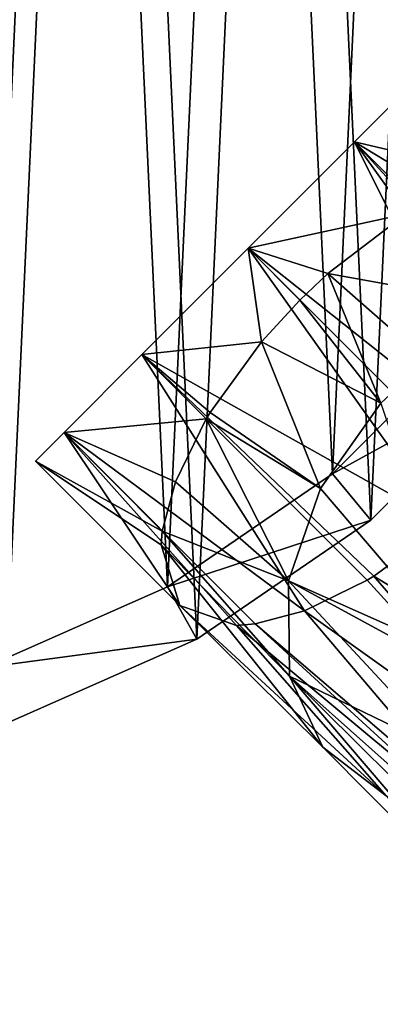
# Model space of a CAD drawing. Header units: millimetres. Extents: x 0 to 1133, y -557 to 576.
# Tile 186 of 193: x 633.84 to 636.84, y 555.18 to 563.36. Entities that reach past the tile are written whole.
import ezdxf

# ---------------------------------------------------------------- set-up
doc = ezdxf.new("R2010")
doc.units = ezdxf.units.MM
doc.header["$LTSCALE"] = 25.4
doc.layers.get('0').update_dxf_attribs({"true_color": 0xff5454})

# ---------------------------------------------------------------- blocks, each defined once
blk = doc.blocks.new('MORE-EYE-7826-7825-7608-CIRCLE.STL')
at = {"color": 18, "true_color": 0x000000}
mesh = blk.add_polyface(dxfattribs=at)
corners = [(940.1882, 583.5185, 1307.6162), (940.0269, 587.006, 1307.6162), (939.946, 585.2548, 1307.6162), (940.4283, 588.7125, 1307.6162), (940.7453, 581.8563, 1307.6162), (941.1364, 590.3162, 1307.6162), (941.5984, 580.3247, 1307.6162), (942.1272, 591.7626, 1307.6162), (942.7183, 578.976, 1307.6162), (943.3668, 593.0022, 1307.6162), (944.0671, 577.856, 1307.6162), (944.8131, 593.9929, 1307.6162), (945.5986, 577.0029, 1307.6162), (946.4168, 594.701, 1307.6162), (947.2608, 576.4459, 1307.6162), (948.1234, 595.1024, 1307.6162), (948.9971, 576.2036, 1307.6162), (949.8746, 595.1833, 1307.6162), (950.7484, 576.2846, 1307.6162), (951.6109, 594.9412, 1307.6162), (952.4548, 576.686, 1307.6162), (953.2731, 594.384, 1307.6162), (954.0586, 577.3941, 1307.6162), (954.8046, 593.531, 1307.6162), (955.5049, 578.3848, 1307.6162), (956.1534, 592.411, 1307.6162), (956.7445, 579.6245, 1307.6162), (957.2733, 591.0623, 1307.6162), (957.7352, 581.0707, 1307.6162), (958.1264, 589.5308, 1307.6162), (958.4434, 582.6745, 1307.6162), (958.6835, 587.8685, 1307.6162), (958.8447, 584.381, 1307.6162), (958.9257, 586.1323, 1307.6162)]
mesh.append_faces([[corners[k] for k in face] for face in [(0, 1, 2), (31, 32, 33)]], dxfattribs={"vtx0": -1, "color": 18})
mesh.append_faces([[corners[k] for k in face] for face in [(1, 0, 3), (3, 4, 5), (5, 6, 7), (7, 8, 9), (9, 10, 11), (11, 12, 13), (13, 14, 15), (15, 16, 17), (17, 18, 19), (19, 20, 21), (21, 22, 23), (23, 24, 25), (25, 26, 27), (27, 28, 29), (29, 30, 31)]], dxfattribs={"vtx0": -1, "vtx1": -1, "color": 18})
mesh.append_faces([[corners[k] for k in face] for face in [(3, 0, 4), (5, 4, 6), (7, 6, 8), (9, 8, 10), (11, 10, 12), (13, 12, 14), (15, 14, 16), (17, 16, 18), (19, 18, 20), (21, 20, 22), (23, 22, 24), (25, 24, 26), (27, 26, 28), (29, 28, 30), (31, 30, 32)]], dxfattribs={"vtx0": -1, "vtx2": -1, "color": 18})
mesh = blk.add_polyface(dxfattribs=at)
corners = [(940.5222, 586.9369, 1283.6162), (940.6749, 583.6329, 1283.6162), (940.4454, 585.2778, 1283.6162), (940.9024, 588.5536, 1283.6162), (941.2027, 582.0582, 1283.6162), (941.5732, 590.0729, 1283.6162), (942.0109, 580.6073, 1283.6162), (942.5118, 591.4431, 1283.6162), (943.0719, 579.3295, 1283.6162), (943.6862, 592.6175, 1283.6162), (944.3496, 578.2685, 1283.6162), (945.0564, 593.5561, 1283.6162), (945.8005, 577.4603, 1283.6162), (946.5757, 594.2269, 1283.6162), (947.3753, 576.9326, 1283.6162), (948.1924, 594.6072, 1283.6162), (949.0202, 576.7031, 1283.6162), (949.8515, 594.6839, 1283.6162), (950.6793, 576.7798, 1283.6162), (951.4964, 594.4545, 1283.6162), (952.296, 577.16, 1283.6162), (953.0711, 593.9266, 1283.6162), (953.8153, 577.8309, 1283.6162), (954.5221, 593.1185, 1283.6162), (955.1855, 578.7695, 1283.6162), (955.7998, 592.0574, 1283.6162), (956.3599, 579.9438, 1283.6162), (956.8608, 590.7797, 1283.6162), (957.2985, 581.3141, 1283.6162), (957.669, 589.3288, 1283.6162), (957.9693, 582.8334, 1283.6162), (958.1968, 587.754, 1283.6162), (958.3495, 584.4501, 1283.6162), (958.4263, 586.1091, 1283.6162)]
mesh.append_faces([[corners[k] for k in face] for face in [(0, 1, 2), (32, 31, 33)]], dxfattribs={"vtx0": -1, "color": 18})
mesh.append_faces([[corners[k] for k in face] for face in [(1, 3, 4), (4, 5, 6), (6, 7, 8), (8, 9, 10), (10, 11, 12), (12, 13, 14), (14, 15, 16), (16, 17, 18), (18, 19, 20), (20, 21, 22), (22, 23, 24), (24, 25, 26), (26, 27, 28), (28, 29, 30), (30, 31, 32)]], dxfattribs={"vtx0": -1, "vtx1": -1, "color": 18})
mesh.append_faces([[corners[k] for k in face] for face in [(1, 0, 3), (4, 3, 5), (6, 5, 7), (8, 7, 9), (10, 9, 11), (12, 11, 13), (14, 13, 15), (16, 15, 17), (18, 17, 19), (20, 19, 21), (22, 21, 23), (24, 23, 25), (26, 25, 27), (28, 27, 29), (30, 29, 31)]], dxfattribs={"vtx0": -1, "vtx2": -1, "color": 18})
mesh = blk.add_polyface(dxfattribs=at)
corners = [(952.9548, 579.1127, 1296.2999), (952.9548, 579.1127, 1293.7999), (952.718, 578.8759, 1295.0499), (953.6018, 579.7598, 1297.215), (953.6018, 579.7598, 1292.8849), (954.4857, 580.6437, 1297.5499), (954.4857, 580.6437, 1292.5498), (955.3696, 581.5275, 1297.215), (955.3696, 581.5275, 1292.8849), (956.0166, 582.1746, 1296.2999), (956.0166, 582.1746, 1293.7999), (956.2535, 582.4114, 1295.0499)]
mesh.append_faces([[corners[k] for k in face] for face in [(0, 1, 2), (10, 9, 11)]], dxfattribs={"vtx0": -1, "color": 18})
mesh.append_faces([[corners[k] for k in face] for face in [(1, 3, 4), (4, 5, 6), (6, 7, 8), (8, 9, 10)]], dxfattribs={"vtx0": -1, "vtx1": -1, "color": 18})
mesh.append_faces([[corners[k] for k in face] for face in [(1, 0, 3), (4, 3, 5), (6, 5, 7), (8, 7, 9)]], dxfattribs={"vtx0": -1, "vtx2": -1, "color": 18})
mesh = blk.add_polyface(dxfattribs=at)
corners = [(956.4769, 581.2676, 1293.3674), (955.3696, 581.5275, 1292.8849), (956.0166, 582.1746, 1293.7999)]
mesh.append_faces([[corners[k] for k in face] for face in [(0, 1, 2)]], dxfattribs={"color": 18})
mesh = blk.add_polyface(dxfattribs=at)
corners = [(957.5181, 580.2265, 1296.7322), (956.0166, 582.1746, 1296.2999), (955.3696, 581.5275, 1297.215)]
mesh.append_faces([[corners[k] for k in face] for face in [(0, 1, 2)]], dxfattribs={"color": 18})
mesh = blk.add_polyface(dxfattribs=at)
corners = [(955.7982, 580.9284, 1292.8196), (954.4857, 580.6437, 1292.5498), (955.3696, 581.5275, 1292.8849)]
mesh.append_faces([[corners[k] for k in face] for face in [(0, 1, 2)]], dxfattribs={"color": 18})
mesh = blk.add_polyface(dxfattribs=at)
corners = [(956.6834, 578.8986, 1297.5293), (955.3696, 581.5275, 1297.215), (954.4857, 580.6437, 1297.5499)]
mesh.append_faces([[corners[k] for k in face] for face in [(0, 1, 2)]], dxfattribs={"color": 18})
mesh = blk.add_polyface(dxfattribs=at)
corners = [(956.4769, 581.2676, 1293.3674), (955.9052, 580.9943, 1292.8857), (955.3696, 581.5275, 1292.8849)]
mesh.append_faces([[corners[k] for k in face] for face in [(0, 1, 2)]], dxfattribs={"color": 18})
mesh = blk.add_polyface(dxfattribs=at)
corners = [(955.9052, 580.9943, 1292.8857), (955.7982, 580.9284, 1292.8196), (955.3696, 581.5275, 1292.8849)]
mesh.append_faces([[corners[k] for k in face] for face in [(0, 1, 2)]], dxfattribs={"color": 18})
mesh = blk.add_polyface(dxfattribs=at)
corners = [(957.2446, 579.6548, 1297.214), (955.3696, 581.5275, 1297.215), (957.1788, 579.5482, 1297.28)]
mesh.append_faces([[corners[k] for k in face] for face in [(0, 1, 2)]], dxfattribs={"color": 18})
mesh = blk.add_polyface(dxfattribs=at)
corners = [(957.5181, 580.2265, 1296.7322), (955.3696, 581.5275, 1297.215), (957.2446, 579.6548, 1297.214)]
mesh.append_faces([[corners[k] for k in face] for face in [(0, 1, 2)]], dxfattribs={"color": 18})
mesh = blk.add_polyface(dxfattribs=at)
corners = [(957.1788, 579.5482, 1297.28), (955.3696, 581.5275, 1297.215), (956.6834, 578.8986, 1297.5293)]
mesh.append_faces([[corners[k] for k in face] for face in [(0, 1, 2)]], dxfattribs={"color": 18})
mesh = blk.add_polyface(dxfattribs=at)
corners = [(955.7982, 580.9284, 1292.8196), (955.1484, 580.433, 1292.5704), (954.4857, 580.6437, 1292.5498)]
mesh.append_faces([[corners[k] for k in face] for face in [(0, 1, 2)]], dxfattribs={"color": 18})
mesh = blk.add_polyface(dxfattribs=at)
corners = [(955.7982, 580.9284, 1292.8196), (956.7142, 580.1506, 1291.5953), (955.1484, 580.433, 1292.5704)]
mesh.append_faces([[corners[k] for k in face] for face in [(0, 1, 2)]], dxfattribs={"color": 18})
mesh = blk.add_polyface(dxfattribs=at)
corners = [(954.5971, 579.8668, 1292.5946), (953.6018, 579.7598, 1292.8849), (954.4857, 580.6437, 1292.5498)]
mesh.append_faces([[corners[k] for k in face] for face in [(0, 1, 2)]], dxfattribs={"color": 18})
mesh = blk.add_polyface(dxfattribs=at)
corners = [(956.1171, 578.3472, 1297.5052), (954.4857, 580.6437, 1297.5499), (953.6018, 579.7598, 1297.215)]
mesh.append_faces([[corners[k] for k in face] for face in [(0, 1, 2)]], dxfattribs={"color": 18})
mesh = blk.add_polyface(dxfattribs=at)
corners = [(954.9159, 580.2132, 1292.5498), (954.5971, 579.8668, 1292.5946), (954.4857, 580.6437, 1292.5498)]
mesh.append_faces([[corners[k] for k in face] for face in [(0, 1, 2)]], dxfattribs={"color": 18})
mesh = blk.add_polyface(dxfattribs=at)
corners = [(955.1484, 580.433, 1292.5704), (954.9159, 580.2132, 1292.5498), (954.4857, 580.6437, 1292.5498)]
mesh.append_faces([[corners[k] for k in face] for face in [(0, 1, 2)]], dxfattribs={"color": 18})
mesh = blk.add_polyface(dxfattribs=at)
corners = [(956.6834, 578.8986, 1297.5293), (954.4857, 580.6437, 1297.5499), (956.4633, 578.6658, 1297.5499)]
mesh.append_faces([[corners[k] for k in face] for face in [(0, 1, 2)]], dxfattribs={"color": 18})
mesh = blk.add_polyface(dxfattribs=at)
corners = [(956.4633, 578.6658, 1297.5499), (954.4857, 580.6437, 1297.5499), (956.1171, 578.3472, 1297.5052)]
mesh.append_faces([[corners[k] for k in face] for face in [(0, 1, 2)]], dxfattribs={"color": 18})
mesh = blk.add_polyface(dxfattribs=at)
corners = [(955.5876, 579.3558, 1291.3799), (954.9159, 580.2132, 1292.5498), (955.1484, 580.433, 1292.5704)]
mesh.append_faces([[corners[k] for k in face] for face in [(0, 1, 2)]], dxfattribs={"color": 18})
mesh = blk.add_polyface(dxfattribs=at)
corners = [(955.9722, 579.7117, 1291.3984), (955.5876, 579.3558, 1291.3799), (955.1484, 580.433, 1292.5704)]
mesh.append_faces([[corners[k] for k in face] for face in [(0, 1, 2)]], dxfattribs={"color": 18})
mesh = blk.add_polyface(dxfattribs=at)
corners = [(955.1484, 580.433, 1292.5704), (956.7142, 580.1506, 1291.5953), (955.9722, 579.7117, 1291.3984)]
mesh.append_faces([[corners[k] for k in face] for face in [(0, 1, 2)]], dxfattribs={"color": 18})
mesh = blk.add_polyface(dxfattribs=at)
corners = [(955.5876, 579.3558, 1291.3799), (954.5971, 579.8668, 1292.5946), (954.9159, 580.2132, 1292.5498)]
mesh.append_faces([[corners[k] for k in face] for face in [(0, 1, 2)]], dxfattribs={"color": 18})
mesh = blk.add_polyface(dxfattribs=at)
corners = [(956.7445, 579.6245, 1307.6162), (955.1855, 578.7695, 1283.6162), (956.3599, 579.9438, 1283.6162), (955.5049, 578.3848, 1307.6162)]
mesh.append_faces([[corners[k] for k in face] for face in [(0, 1, 2), (1, 0, 3)]], dxfattribs={"vtx0": -1, "color": 18})
mesh = blk.add_polyface(dxfattribs=at)
corners = [(954.5971, 579.8668, 1292.5946), (954.1688, 579.2798, 1292.8505), (953.6018, 579.7598, 1292.8849)]
mesh.append_faces([[corners[k] for k in face] for face in [(0, 1, 2)]], dxfattribs={"color": 18})
mesh = blk.add_polyface(dxfattribs=at)
corners = [(954.5971, 579.8668, 1292.5946), (955.0868, 578.6472, 1291.5148), (954.1688, 579.2798, 1292.8505)]
mesh.append_faces([[corners[k] for k in face] for face in [(0, 1, 2)]], dxfattribs={"color": 18})
mesh = blk.add_polyface(dxfattribs=at)
corners = [(955.5876, 579.3558, 1291.3799), (955.0868, 578.6472, 1291.5148), (954.5971, 579.8668, 1292.5946)]
mesh.append_faces([[corners[k] for k in face] for face in [(0, 1, 2)]], dxfattribs={"color": 18})
mesh = blk.add_polyface(dxfattribs=at)
corners = [(954.1355, 579.225, 1292.8853), (952.9548, 579.1127, 1293.7999), (953.6018, 579.7598, 1292.8849)]
mesh.append_faces([[corners[k] for k in face] for face in [(0, 1, 2)]], dxfattribs={"color": 18})
mesh = blk.add_polyface(dxfattribs=at)
corners = [(954.9543, 577.6299, 1296.7852), (953.6018, 579.7598, 1297.215), (952.9548, 579.1127, 1296.2999)]
mesh.append_faces([[corners[k] for k in face] for face in [(0, 1, 2)]], dxfattribs={"color": 18})
mesh = blk.add_polyface(dxfattribs=at)
corners = [(954.1688, 579.2798, 1292.8505), (954.1355, 579.225, 1292.8853), (953.6018, 579.7598, 1292.8849)]
mesh.append_faces([[corners[k] for k in face] for face in [(0, 1, 2)]], dxfattribs={"color": 18})
mesh = blk.add_polyface(dxfattribs=at)
corners = [(956.1171, 578.3472, 1297.5052), (953.6018, 579.7598, 1297.215), (955.5302, 577.9185, 1297.2493)]
mesh.append_faces([[corners[k] for k in face] for face in [(0, 1, 2)]], dxfattribs={"color": 18})
mesh = blk.add_polyface(dxfattribs=at)
corners = [(955.4753, 577.8853, 1297.2145), (953.6018, 579.7598, 1297.215), (954.9543, 577.6299, 1296.7852)]
mesh.append_faces([[corners[k] for k in face] for face in [(0, 1, 2)]], dxfattribs={"color": 18})
mesh = blk.add_polyface(dxfattribs=at)
corners = [(955.5302, 577.9185, 1297.2493), (953.6018, 579.7598, 1297.215), (955.4753, 577.8853, 1297.2145)]
mesh.append_faces([[corners[k] for k in face] for face in [(0, 1, 2)]], dxfattribs={"color": 18})
mesh = blk.add_polyface(dxfattribs=at)
corners = [(956.3096, 577.2186, 1289.5682), (955.0868, 578.6472, 1291.5148), (955.5876, 579.3558, 1291.3799)]
mesh.append_faces([[corners[k] for k in face] for face in [(0, 1, 2)]], dxfattribs={"color": 18})
mesh = blk.add_polyface(dxfattribs=at)
corners = [(954.1688, 579.2798, 1292.8505), (955.0868, 578.6472, 1291.5148), (954.1355, 579.225, 1292.8853)]
mesh.append_faces([[corners[k] for k in face] for face in [(0, 1, 2)]], dxfattribs={"color": 18})
mesh = blk.add_polyface(dxfattribs=at)
corners = [(954.1355, 579.225, 1292.8853), (953.8804, 578.704, 1293.3145), (952.9548, 579.1127, 1293.7999)]
mesh.append_faces([[corners[k] for k in face] for face in [(0, 1, 2)]], dxfattribs={"color": 18})
mesh = blk.add_polyface(dxfattribs=at)
corners = [(954.1355, 579.225, 1292.8853), (954.8201, 577.8797, 1291.8401), (953.8804, 578.704, 1293.3145)]
mesh.append_faces([[corners[k] for k in face] for face in [(0, 1, 2)]], dxfattribs={"color": 18})
mesh = blk.add_polyface(dxfattribs=at)
corners = [(954.1355, 579.225, 1292.8853), (955.0868, 578.6472, 1291.5148), (954.8201, 577.8797, 1291.8401)]
mesh.append_faces([[corners[k] for k in face] for face in [(0, 1, 2)]], dxfattribs={"color": 18})
mesh = blk.add_polyface(dxfattribs=at)
corners = [(952.9548, 579.1127, 1293.7999), (953.7721, 578.2941, 1293.8014), (952.718, 578.8759, 1295.0499)]
mesh.append_faces([[corners[k] for k in face] for face in [(0, 1, 2)]], dxfattribs={"color": 18})
mesh = blk.add_polyface(dxfattribs=at)
corners = [(952.9548, 579.1127, 1296.2999), (952.718, 578.8759, 1295.0499), (953.919, 577.6749, 1295.0392)]
mesh.append_faces([[corners[k] for k in face] for face in [(0, 1, 2)]], dxfattribs={"color": 18})
mesh = blk.add_polyface(dxfattribs=at)
corners = [(953.8804, 578.704, 1293.3145), (953.7721, 578.2941, 1293.8014), (952.9548, 579.1127, 1293.7999)]
mesh.append_faces([[corners[k] for k in face] for face in [(0, 1, 2)]], dxfattribs={"color": 18})
mesh = blk.add_polyface(dxfattribs=at)
corners = [(952.9548, 579.1127, 1296.2999), (954.3896, 577.5098, 1296.0665), (954.5443, 577.5215, 1296.2979)]
mesh.append_faces([[corners[k] for k in face] for face in [(0, 1, 2)]], dxfattribs={"color": 18})
mesh = blk.add_polyface(dxfattribs=at)
corners = [(954.9543, 577.6299, 1296.7852), (952.9548, 579.1127, 1296.2999), (954.5443, 577.5215, 1296.2979)]
mesh.append_faces([[corners[k] for k in face] for face in [(0, 1, 2)]], dxfattribs={"color": 18})
mesh = blk.add_polyface(dxfattribs=at)
corners = [(952.9548, 579.1127, 1296.2999), (953.919, 577.6749, 1295.0392), (954.3896, 577.5098, 1296.0665)]
mesh.append_faces([[corners[k] for k in face] for face in [(0, 1, 2)]], dxfattribs={"color": 18})
mesh = blk.add_polyface(dxfattribs=at)
corners = [(952.718, 578.8759, 1295.0499), (953.7721, 578.2941, 1293.8014), (953.7615, 578.1783, 1293.9713)]
mesh.append_faces([[corners[k] for k in face] for face in [(0, 1, 2)]], dxfattribs={"color": 18})
mesh = blk.add_polyface(dxfattribs=at)
corners = [(952.718, 578.8759, 1295.0499), (953.7615, 578.1783, 1293.9713), (953.919, 577.6749, 1295.0392)]
mesh.append_faces([[corners[k] for k in face] for face in [(0, 1, 2)]], dxfattribs={"color": 18})
mesh = blk.add_polyface(dxfattribs=at)
corners = [(953.8804, 578.704, 1293.3145), (954.8201, 577.8797, 1291.8401), (953.7721, 578.2941, 1293.8014)]
mesh.append_faces([[corners[k] for k in face] for face in [(0, 1, 2)]], dxfattribs={"color": 18})
mesh = blk.add_polyface(dxfattribs=at)
corners = [(955.5049, 578.3848, 1307.6162), (953.8153, 577.8309, 1283.6162), (955.1855, 578.7695, 1283.6162), (954.0586, 577.3941, 1307.6162)]
mesh.append_faces([[corners[k] for k in face] for face in [(0, 1, 2), (1, 0, 3)]], dxfattribs={"vtx0": -1, "color": 18})
mesh = blk.add_polyface(dxfattribs=at)
corners = [(955.0868, 578.6472, 1291.5148), (956.3096, 577.2186, 1289.5682), (954.8201, 577.8797, 1291.8401)]
mesh.append_faces([[corners[k] for k in face] for face in [(0, 1, 2)]], dxfattribs={"color": 18})
mesh = blk.add_polyface(dxfattribs=at)
corners = [(953.7721, 578.2941, 1293.8014), (954.8306, 577.0867, 1292.3621), (953.7615, 578.1783, 1293.9713)]
mesh.append_faces([[corners[k] for k in face] for face in [(0, 1, 2)]], dxfattribs={"color": 18})
mesh = blk.add_polyface(dxfattribs=at)
corners = [(953.7721, 578.2941, 1293.8014), (954.8201, 577.8797, 1291.8401), (954.8306, 577.0867, 1292.3621)]
mesh.append_faces([[corners[k] for k in face] for face in [(0, 1, 2)]], dxfattribs={"color": 18})
mesh = blk.add_polyface(dxfattribs=at)
corners = [(956.1171, 578.3472, 1297.5052), (955.5302, 577.9185, 1297.2493), (957.8658, 576.4929, 1294.7194)]
mesh.append_faces([[corners[k] for k in face] for face in [(0, 1, 2)]], dxfattribs={"color": 18})
mesh = blk.add_polyface(dxfattribs=at)
corners = [(953.7615, 578.1783, 1293.9713), (955.1077, 576.4991, 1292.9237), (953.919, 577.6749, 1295.0392)]
mesh.append_faces([[corners[k] for k in face] for face in [(0, 1, 2)]], dxfattribs={"color": 18})
mesh = blk.add_polyface(dxfattribs=at)
corners = [(953.7615, 578.1783, 1293.9713), (954.8306, 577.0867, 1292.3621), (955.1077, 576.4991, 1292.9237)]
mesh.append_faces([[corners[k] for k in face] for face in [(0, 1, 2)]], dxfattribs={"color": 18})
mesh = blk.add_polyface(dxfattribs=at)
corners = [(954.8201, 577.8797, 1291.8401), (956.1498, 576.4479, 1289.8127), (954.8306, 577.0867, 1292.3621)]
mesh.append_faces([[corners[k] for k in face] for face in [(0, 1, 2)]], dxfattribs={"color": 18})
mesh = blk.add_polyface(dxfattribs=at)
corners = [(954.8201, 577.8797, 1291.8401), (956.2665, 577.0945, 1289.6006), (956.1498, 576.4479, 1289.8127)]
mesh.append_faces([[corners[k] for k in face] for face in [(0, 1, 2)]], dxfattribs={"color": 18})
mesh = blk.add_polyface(dxfattribs=at)
corners = [(954.8201, 577.8797, 1291.8401), (956.3096, 577.2186, 1289.5682), (956.2665, 577.0945, 1289.6006)]
mesh.append_faces([[corners[k] for k in face] for face in [(0, 1, 2)]], dxfattribs={"color": 18})
mesh = blk.add_polyface(dxfattribs=at)
corners = [(955.4753, 577.8853, 1297.2145), (954.9543, 577.6299, 1296.7852), (957.107, 576.0932, 1294.4861)]
mesh.append_faces([[corners[k] for k in face] for face in [(0, 1, 2)]], dxfattribs={"color": 18})
mesh = blk.add_polyface(dxfattribs=at)
corners = [(955.5302, 577.9185, 1297.2493), (955.4753, 577.8853, 1297.2145), (957.107, 576.0932, 1294.4861)]
mesh.append_faces([[corners[k] for k in face] for face in [(0, 1, 2)]], dxfattribs={"color": 18})
mesh = blk.add_polyface(dxfattribs=at)
corners = [(955.5302, 577.9185, 1297.2493), (957.107, 576.0932, 1294.4861), (957.8658, 576.4929, 1294.7194)]
mesh.append_faces([[corners[k] for k in face] for face in [(0, 1, 2)]], dxfattribs={"color": 18})
mesh = blk.add_polyface(dxfattribs=at)
corners = [(954.0586, 577.3941, 1307.6162), (952.296, 577.16, 1283.6162), (953.8153, 577.8309, 1283.6162), (952.4548, 576.686, 1307.6162)]
mesh.append_faces([[corners[k] for k in face] for face in [(0, 1, 2), (1, 0, 3)]], dxfattribs={"vtx0": -1, "color": 18})
mesh = blk.add_polyface(dxfattribs=at)
corners = [(953.919, 577.6749, 1295.0392), (955.1077, 576.4991, 1292.9237), (955.6328, 576.0939, 1293.5281)]
mesh.append_faces([[corners[k] for k in face] for face in [(0, 1, 2)]], dxfattribs={"color": 18})
mesh = blk.add_polyface(dxfattribs=at)
corners = [(954.3896, 577.5098, 1296.0665), (953.919, 577.6749, 1295.0392), (955.6328, 576.0939, 1293.5281)]
mesh.append_faces([[corners[k] for k in face] for face in [(0, 1, 2)]], dxfattribs={"color": 18})
mesh = blk.add_polyface(dxfattribs=at)
corners = [(954.9543, 577.6299, 1296.7852), (954.5443, 577.5215, 1296.2979), (956.3789, 575.9539, 1294.1036)]
mesh.append_faces([[corners[k] for k in face] for face in [(0, 1, 2)]], dxfattribs={"color": 18})
mesh = blk.add_polyface(dxfattribs=at)
corners = [(957.107, 576.0932, 1294.4861), (956.3789, 575.9539, 1294.1036), (958.9998, 574.3613, 1291.7876), (954.9543, 577.6299, 1296.7852)]
mesh.append_faces([[corners[k] for k in face] for face in [(0, 1, 2), (1, 0, 3)]], dxfattribs={"vtx0": -1, "color": 18})
mesh = blk.add_polyface(dxfattribs=at)
corners = [(954.5443, 577.5215, 1296.2979), (954.3896, 577.5098, 1296.0665), (956.2556, 575.9547, 1294.0229)]
mesh.append_faces([[corners[k] for k in face] for face in [(0, 1, 2)]], dxfattribs={"color": 18})
mesh = blk.add_polyface(dxfattribs=at)
corners = [(954.3896, 577.5098, 1296.0665), (955.6328, 576.0939, 1293.5281), (956.2556, 575.9547, 1294.0229)]
mesh.append_faces([[corners[k] for k in face] for face in [(0, 1, 2)]], dxfattribs={"color": 18})
mesh = blk.add_polyface(dxfattribs=at)
corners = [(954.5443, 577.5215, 1296.2979), (956.2556, 575.9547, 1294.0229), (956.3789, 575.9539, 1294.1036)]
mesh.append_faces([[corners[k] for k in face] for face in [(0, 1, 2)]], dxfattribs={"color": 18})
mesh = blk.add_polyface(dxfattribs=at)
corners = [(954.8306, 577.0867, 1292.3621), (956.1498, 576.4479, 1289.8127), (956.1973, 575.8697, 1290.0631)]
mesh.append_faces([[corners[k] for k in face] for face in [(0, 1, 2)]], dxfattribs={"color": 18})
mesh = blk.add_polyface(dxfattribs=at)
corners = [(954.8306, 577.0867, 1292.3621), (956.7402, 574.8537, 1290.6868), (955.1077, 576.4991, 1292.9237)]
mesh.append_faces([[corners[k] for k in face] for face in [(0, 1, 2)]], dxfattribs={"color": 18})
mesh = blk.add_polyface(dxfattribs=at)
corners = [(954.8306, 577.0867, 1292.3621), (956.2452, 575.6865, 1290.1555), (956.7402, 574.8537, 1290.6868)]
mesh.append_faces([[corners[k] for k in face] for face in [(0, 1, 2)]], dxfattribs={"color": 18})
mesh = blk.add_polyface(dxfattribs=at)
corners = [(954.8306, 577.0867, 1292.3621), (956.1973, 575.8697, 1290.0631), (956.2452, 575.6865, 1290.1555)]
mesh.append_faces([[corners[k] for k in face] for face in [(0, 1, 2)]], dxfattribs={"color": 18})
mesh = blk.add_polyface(dxfattribs=at)
corners = [(955.6328, 576.0939, 1293.5281), (955.1077, 576.4991, 1292.9237), (956.7402, 574.8537, 1290.6868)]
mesh.append_faces([[corners[k] for k in face] for face in [(0, 1, 2)]], dxfattribs={"color": 18})

msp = doc.modelspace()

# ---------------------------------------------------------------- block references
at = {"color": 0}
msp.add_blockref('MORE-EYE-7826-7825-7608-CIRCLE.STL', (-318.7437, -19.1857, -35.0694), dxfattribs=at)

doc.saveas('drawing.dxf')
